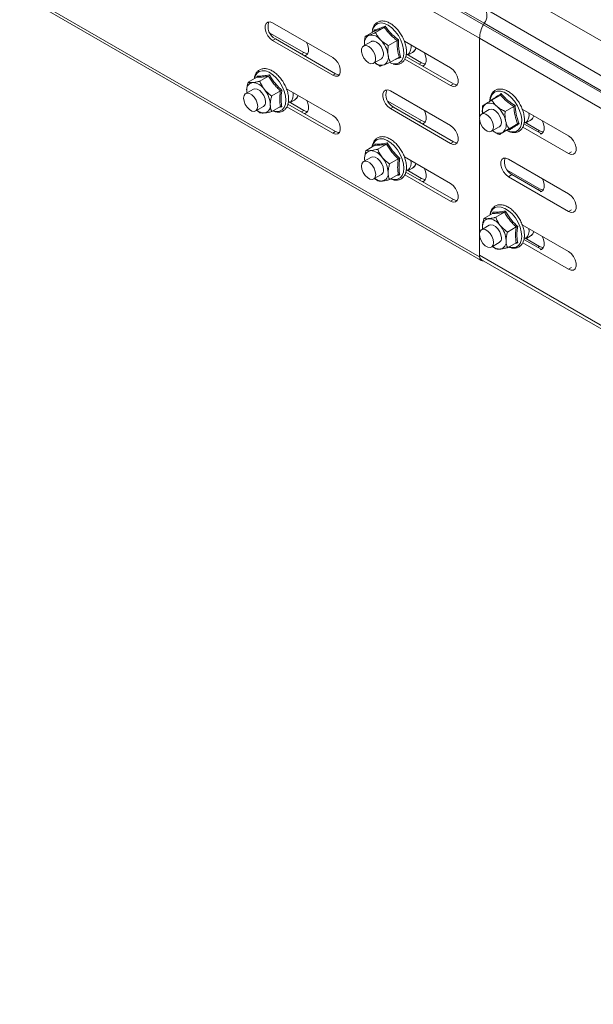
# Model space of a CAD drawing. Header units: millimetres. Extents: x -6 to 5206, y -8403 to -276.
# Tile 14 of 65: x 1919 to 2091, y -7426 to -7131. Entities that reach past the tile are written whole.
import ezdxf

# ---------------------------------------------------------------- set-up
doc = ezdxf.new("R2010")
doc.units = ezdxf.units.MM

msp = doc.modelspace()

# ---------------------------------------------------------------- linework, layer by layer
at = {"color": 7, "linetype": 'Continuous', "lineweight": 15}
for p, q in [((1920.33, -7052.22), (2058.21, -7131.82)), ((1920.09, -7052.65), (2057.97, -7132.25)), ((1918.92, -7056.7), (2056.8, -7136.3)), ((2449.88, -7342.95), (2063.09, -7119.67)), ((1918.92, -7122.3), (2056.8, -7201.9)), ((1919.42, -7123.4), (2057.3, -7203)), ((2445.13, -7350.7), (2058.34, -7127.41)), ((2012.79, -7142.11), (1994.76, -7131.71)), ((2058.21, -7131.82), (2057.97, -7132.25)), ((2444.76, -7355.54), (2057.97, -7132.25)), ((2445, -7355.1), (2058.21, -7131.82)), ((1993.95, -7134.75), (2004.09, -7140.61)), ((2025.08, -7134.24), (2022.48, -7135.74)), ((2025.16, -7134.16), (2025.16, -7133.89)), ((2028.25, -7133.09), (2025.65, -7134.59)), ((1994.76, -7137.01), (1995.6, -7136.52)), ((1994.76, -7137.01), (2012.79, -7147.42)), ((2013.64, -7146.93), (1995.6, -7136.52)), ((2024.37, -7137.27), (2022.03, -7138.62)), ((2032.06, -7136.97), (2029.46, -7138.48)), ((2048.14, -7145.17), (2034.26, -7137.16)), ((2443.64, -7359.62), (2056.8, -7136.3)), ((2056.8, -7136.3), (2056.8, -7159.97)), ((2034.83, -7141), (2039.44, -7143.66)), ((2035.37, -7141.31), (2036.66, -7140.56)), ((2025.03, -7143.81), (2027.37, -7142.47)), ((2029.95, -7143.67), (2030.53, -7143.87)), ((2032.71, -7142), (2030.11, -7143.5)), ((2034.4, -7142.55), (2048.14, -7150.48)), ((2048.99, -7149.99), (2034.72, -7141.75)), ((2012.79, -7147.42), (2013.64, -7146.93)), ((1990.01, -7148.01), (1987.4, -7149.52)), ((1990.05, -7147.97), (1990.09, -7147.64)), ((1993.54, -7147.7), (1990.94, -7149.2)), ((2048.14, -7150.48), (2048.99, -7149.99)), ((1989.01, -7151.56), (1986.68, -7152.91)), ((1987.02, -7152.71), (1986.98, -7152.12)), ((1997.08, -7152.1), (1994.47, -7153.6)), ((2012.79, -7159.47), (1998.89, -7151.45)), ((2048.14, -7162.52), (2030.11, -7152.12)), ((1999.47, -7155.29), (2004.09, -7157.96)), ((2000.01, -7155.6), (2001.31, -7154.86)), ((2001.31, -7154.86), (2001.24, -7154.89)), ((2002.39, -7153.46), (2002.27, -7153.7)), ((2029.3, -7155.16), (2039.44, -7161.02)), ((2063.1, -7153.34), (2060.49, -7154.84)), ((1989.68, -7158.11), (1992.01, -7156.76)), ((1990.94, -7158.63), (1990, -7157.92)), ((1997.08, -7156.81), (1994.47, -7158.31)), ((1999.05, -7156.84), (2012.79, -7164.77)), ((2013.64, -7164.28), (1999.34, -7156.03)), ((2030.11, -7157.42), (2030.96, -7156.93)), ((2030.11, -7157.42), (2048.14, -7167.83)), ((2048.99, -7167.34), (2030.96, -7156.93)), ((2059.72, -7157.68), (2057.39, -7159.03)), ((2067.07, -7156.74), (2064.46, -7158.24)), ((2069.59, -7157.56), (2083.5, -7165.58)), ((2056.8, -7160.87), (2056.8, -7194.68)), ((2070.2, -7161.42), (2074.8, -7164.07)), ((2070.72, -7161.72), (2072.02, -7160.97)), ((2072.1, -7160.92), (2072.02, -7160.97)), ((2012.79, -7164.77), (2013.64, -7164.28)), ((2060.39, -7164.22), (2062.72, -7162.88)), ((2065.41, -7163.72), (2062.8, -7165.22)), ((2065.73, -7163.83), (2065.52, -7163.69)), ((2068.22, -7161.93), (2065.62, -7163.43)), ((2083.5, -7170.89), (2069.74, -7162.95)), ((2070.1, -7161.93), (2075.23, -7164.89)), ((2048.14, -7167.83), (2048.99, -7167.34)), ((2025.36, -7168.42), (2022.76, -7169.93)), ((2025.41, -7168.38), (2025.45, -7168.05)), ((2028.9, -7168.11), (2026.29, -7169.61)), ((2024.37, -7171.97), (2022.03, -7173.32)), ((2022.38, -7173.12), (2022.33, -7172.53)), ((2032.43, -7172.51), (2029.83, -7174.01)), ((2048.14, -7179.88), (2034.25, -7171.86)), ((2065.47, -7172.53), (2083.5, -7182.94)), ((2048.99, -7184.69), (2034.7, -7176.44)), ((2034.83, -7175.7), (2039.44, -7178.37)), ((2035.37, -7176.01), (2036.66, -7175.27)), ((2036.66, -7175.27), (2036.59, -7175.3)), ((2037.74, -7173.87), (2037.62, -7174.11)), ((2065.1, -7175.83), (2074.8, -7181.43)), ((2025.03, -7178.52), (2027.37, -7177.17)), ((2026.29, -7179.04), (2025.35, -7178.33)), ((2032.43, -7177.22), (2029.83, -7178.72)), ((2034.4, -7177.25), (2048.14, -7185.18)), ((2065.47, -7177.83), (2066.53, -7177.22)), ((2083.5, -7188.24), (2065.47, -7177.83)), ((2066.53, -7177.22), (2075.23, -7182.24)), ((2048.14, -7185.18), (2048.99, -7184.69)), ((2060.72, -7188.83), (2058.11, -7190.34)), ((2060.76, -7188.79), (2060.8, -7188.46)), ((2064.25, -7188.52), (2061.65, -7190.02)), ((2059.72, -7192.38), (2057.39, -7193.73)), ((2057.73, -7193.53), (2057.69, -7192.94)), ((2067.79, -7192.92), (2065.18, -7194.42)), ((2069.6, -7192.27), (2083.5, -7200.29)), ((2073.1, -7194.28), (2072.98, -7194.52)), ((2056.8, -7195.57), (2056.8, -7201.41)), ((2056.8, -7195.57), (2056.8, -7201.9)), ((2070.12, -7196.65), (2075.23, -7199.59)), ((2070.19, -7196.11), (2074.8, -7198.78)), ((2070.72, -7196.42), (2072.02, -7195.68)), ((2072.02, -7195.68), (2071.95, -7195.71)), ((2060.39, -7198.93), (2062.72, -7197.58)), ((2061.65, -7199.45), (2060.71, -7198.74)), ((2067.79, -7197.63), (2065.18, -7199.13)), ((2083.5, -7205.59), (2069.76, -7197.66)), ((2443.59, -7424.7), (2056.8, -7201.41)), ((2057.43, -7202.79), (2444.21, -7426.07))]:
    msp.add_line(p, q, dxfattribs=at)
at = {"color": 8, "linetype": 'Continuous', "lineweight": 15}
for p, q in [((2004.09, -7140.61), (2003.38, -7141.01)), ((2039.44, -7143.66), (2038.74, -7144.07)), ((2004.09, -7157.96), (2003.38, -7158.37)), ((2039.44, -7161.02), (2038.74, -7161.42)), ((2074.8, -7164.07), (2074.31, -7164.36)), ((2083.5, -7170.89), (2084.35, -7170.4)), ((2039.44, -7178.37), (2038.74, -7178.78)), ((2074.8, -7181.43), (2074.31, -7181.71)), ((2083.5, -7188.24), (2084.35, -7187.75)), ((2074.8, -7198.78), (2074.31, -7199.06)), ((2083.5, -7205.59), (2084.35, -7205.1))]:
    msp.add_line(p, q, dxfattribs=at)
at = {"color": 7, "linetype": 'Continuous', "lineweight": 15, "flags": 128}
for points in [[(1994.76, -7131.71), (1993.97, -7131.41), (1993.28, -7131.47), (1992.77, -7131.88), (1992.49, -7132.59), (1992.49, -7133.51), (1992.77, -7134.54), (1993.28, -7135.54), (1993.97, -7136.4), (1994.76, -7137.01)], [(2024.67, -7134.1), (2024.66, -7134.13), (2024.61, -7134.51)], [(2004.3, -7141.55), (2004.62, -7141.47), (2005.17, -7141.03), (2005.47, -7140.26), (2005.47, -7139.27), (2005.17, -7138.17), (2004.89, -7137.56)], [(2027.96, -7140.69), (2027.72, -7139.74), (2027.26, -7138.82), (2026.62, -7138.01), (2025.9, -7137.44), (2025.17, -7137.15), (2024.53, -7137.19), (2024.37, -7137.27)], [(2004.09, -7140.61), (2004.94, -7140.92), (2005.23, -7140.94)], [(2021.44, -7140.39), (2021.45, -7139.55), (2021.71, -7138.91), (2022.2, -7138.54), (2022.84, -7138.5), (2023.57, -7138.78), (2024.29, -7139.36), (2024.92, -7140.16), (2025.39, -7141.09), (2025.63, -7142.04), (2025.62, -7142.88), (2025.36, -7143.52), (2024.87, -7143.89), (2024.23, -7143.93), (2023.5, -7143.64), (2022.78, -7143.07), (2022.15, -7142.27), (2021.68, -7141.34), (2021.44, -7140.39)], [(2039.66, -7144.6), (2039.97, -7144.53), (2040.53, -7144.08), (2040.82, -7143.32), (2040.82, -7142.33), (2040.53, -7141.23), (2040.25, -7140.62)], [(2012.79, -7147.42), (2013.57, -7147.72), (2014.26, -7147.65), (2014.78, -7147.24), (2015.05, -7146.54), (2015.05, -7145.61), (2014.78, -7144.59), (2014.26, -7143.59), (2013.57, -7142.73), (2012.79, -7142.11)], [(2039.44, -7143.66), (2040.29, -7143.98), (2040.58, -7144)], [(2014.78, -7147.24), (2014.42, -7147.23), (2013.64, -7146.93)], [(2048.14, -7150.48), (2048.93, -7150.77), (2049.62, -7150.71), (2050.13, -7150.3), (2050.41, -7149.59), (2050.41, -7148.67), (2050.13, -7147.65), (2049.62, -7146.65), (2048.93, -7145.79), (2048.14, -7145.17)], [(2050.13, -7150.3), (2049.78, -7150.28), (2048.99, -7149.99)], [(1986.06, -7154.28), (1986.19, -7153.52), (1986.55, -7152.99), (1987.12, -7152.77), (1987.81, -7152.88), (1988.55, -7153.31), (1989.24, -7154), (1989.8, -7154.87), (1990.17, -7155.82), (1990.3, -7156.73), (1990.17, -7157.5), (1989.8, -7158.02), (1989.24, -7158.24), (1988.55, -7158.13), (1987.81, -7157.71), (1987.12, -7157.02), (1986.55, -7156.14), (1986.19, -7155.19), (1986.06, -7154.28)], [(1987.01, -7152.72), (1987.01, -7152.67), (1986.98, -7152.12)], [(1992.63, -7155.38), (1992.51, -7154.47), (1992.14, -7153.52), (1991.57, -7152.65), (1990.88, -7151.96), (1990.14, -7151.54), (1989.45, -7151.43), (1989.01, -7151.56)], [(2030.11, -7152.12), (2029.32, -7151.82), (2028.63, -7151.88), (2028.12, -7152.29), (2027.85, -7153), (2027.85, -7153.92), (2028.12, -7154.95), (2028.63, -7155.95), (2029.32, -7156.81), (2030.11, -7157.42)], [(2004.3, -7158.9), (2004.62, -7158.82), (2005.17, -7158.38), (2005.47, -7157.61), (2005.47, -7156.62), (2005.17, -7155.52), (2004.89, -7154.91)], [(2004.09, -7157.96), (2004.94, -7158.27), (2005.23, -7158.29)], [(2039.66, -7161.96), (2039.97, -7161.88), (2040.53, -7161.44), (2040.82, -7160.67), (2040.82, -7159.68), (2040.53, -7158.58), (2040.25, -7157.97)], [(2056.86, -7161.14), (2056.77, -7160.25), (2056.95, -7159.52), (2057.35, -7159.05), (2057.95, -7158.89), (2058.65, -7159.05), (2059.39, -7159.53), (2060.06, -7160.26), (2060.6, -7161.15), (2060.92, -7162.11), (2061.01, -7163), (2060.83, -7163.73), (2060.43, -7164.2), (2059.83, -7164.36), (2059.13, -7164.2), (2058.39, -7163.72), (2057.72, -7162.99), (2057.18, -7162.09), (2056.86, -7161.14)], [(2063.26, -7160.76), (2062.93, -7159.81), (2062.4, -7158.91), (2061.72, -7158.18), (2060.99, -7157.71), (2060.28, -7157.54), (2059.72, -7157.68)], [(2012.79, -7164.77), (2013.57, -7165.07), (2014.26, -7165.01), (2014.78, -7164.6), (2015.05, -7163.89), (2015.05, -7162.97), (2014.78, -7161.94), (2014.26, -7160.94), (2013.57, -7160.08), (2012.79, -7159.47)], [(2039.44, -7161.02), (2040.29, -7161.33), (2040.58, -7161.35)], [(2062.72, -7162.88), (2062.76, -7162.85), (2063.17, -7162.38), (2063.34, -7161.65), (2063.26, -7160.76)], [(2075.01, -7165.01), (2075.33, -7164.94), (2075.88, -7164.49), (2076.18, -7163.73), (2076.18, -7162.74), (2075.88, -7161.64), (2075.6, -7161.03)], [(2014.78, -7164.59), (2014.42, -7164.58), (2013.64, -7164.28)], [(2048.14, -7167.83), (2048.93, -7168.13), (2049.62, -7168.06), (2050.13, -7167.65), (2050.41, -7166.95), (2050.41, -7166.02), (2050.13, -7165), (2049.62, -7164), (2048.93, -7163.14), (2048.14, -7162.52)], [(2074.8, -7164.07), (2075.65, -7164.39), (2075.94, -7164.41)], [(2050.13, -7167.65), (2049.78, -7167.64), (2048.99, -7167.34)], [(2083.5, -7165.58), (2084.28, -7166.2), (2084.97, -7167.06), (2085.49, -7168.06), (2085.76, -7169.08), (2085.76, -7170), (2085.49, -7170.71), (2084.97, -7171.12), (2084.28, -7171.18), (2083.5, -7170.89)], [(2021.41, -7174.69), (2021.54, -7173.93), (2021.91, -7173.4), (2022.47, -7173.18), (2023.17, -7173.29), (2023.9, -7173.72), (2024.6, -7174.41), (2025.16, -7175.28), (2025.53, -7176.23), (2025.66, -7177.14), (2025.53, -7177.91), (2025.16, -7178.43), (2024.6, -7178.65), (2023.9, -7178.54), (2023.17, -7178.12), (2022.47, -7177.43), (2021.91, -7176.55), (2021.54, -7175.6), (2021.41, -7174.69)], [(2022.37, -7173.13), (2022.36, -7173.08), (2022.33, -7172.53)], [(2027.99, -7175.79), (2027.86, -7174.88), (2027.49, -7173.93), (2026.93, -7173.06), (2026.24, -7172.37), (2025.5, -7171.95), (2024.81, -7171.84), (2024.37, -7171.97)], [(2065.47, -7177.83), (2064.68, -7177.22), (2063.99, -7176.36), (2063.48, -7175.36), (2063.2, -7174.33), (2063.2, -7173.41), (2063.48, -7172.7), (2063.99, -7172.29), (2064.68, -7172.23), (2065.47, -7172.53)], [(2039.66, -7179.31), (2039.97, -7179.23), (2040.53, -7178.79), (2040.82, -7178.02), (2040.82, -7177.03), (2040.53, -7175.93), (2040.25, -7175.32)], [(2039.44, -7178.37), (2040.29, -7178.68), (2040.58, -7178.7)], [(2075.01, -7182.37), (2075.33, -7182.29), (2075.88, -7181.85), (2076.18, -7181.08), (2076.18, -7180.09), (2075.88, -7178.99), (2075.6, -7178.38)], [(2048.14, -7185.18), (2048.93, -7185.48), (2049.62, -7185.42), (2050.13, -7185.01), (2050.41, -7184.3), (2050.41, -7183.38), (2050.13, -7182.35), (2049.62, -7181.35), (2048.93, -7180.49), (2048.14, -7179.88)], [(2074.8, -7181.43), (2075.65, -7181.74), (2075.94, -7181.76)], [(2050.13, -7185), (2049.78, -7184.99), (2048.99, -7184.69)], [(2083.5, -7182.94), (2084.28, -7183.55), (2084.97, -7184.41), (2085.49, -7185.41), (2085.76, -7186.43), (2085.76, -7187.36), (2085.49, -7188.06), (2084.97, -7188.47), (2084.28, -7188.54), (2083.5, -7188.24)], [(2056.77, -7195.1), (2056.9, -7194.34), (2057.27, -7193.81), (2057.83, -7193.59), (2058.52, -7193.7), (2059.26, -7194.13), (2059.95, -7194.82), (2060.52, -7195.69), (2060.88, -7196.64), (2061.01, -7197.55), (2060.88, -7198.32), (2060.52, -7198.84), (2059.95, -7199.06), (2059.26, -7198.95), (2058.52, -7198.53), (2057.83, -7197.84), (2057.27, -7196.96), (2056.9, -7196.01), (2056.77, -7195.1)], [(2057.72, -7193.54), (2057.72, -7193.49), (2057.69, -7192.94)], [(2063.34, -7196.21), (2063.22, -7195.29), (2062.85, -7194.34), (2062.28, -7193.47), (2061.59, -7192.78), (2060.86, -7192.36), (2060.16, -7192.25), (2059.72, -7192.38)], [(2075.01, -7199.72), (2075.33, -7199.64), (2075.88, -7199.2), (2076.18, -7198.43), (2076.18, -7197.44), (2075.88, -7196.34), (2075.6, -7195.73)], [(2074.8, -7198.78), (2075.65, -7199.09), (2075.94, -7199.11)], [(2056.8, -7201.9), (2056.84, -7202.27), (2056.93, -7202.58), (2057.09, -7202.83), (2057.3, -7203), (2057.56, -7203.1), (2057.85, -7203.11), (2057.96, -7203.09)], [(2083.5, -7200.29), (2084.28, -7200.9), (2084.97, -7201.76), (2085.49, -7202.76), (2085.76, -7203.79), (2085.76, -7204.71), (2085.49, -7205.42), (2084.97, -7205.83), (2084.28, -7205.89), (2083.5, -7205.59)]]:
    msp.add_lwpolyline(points, dxfattribs=at)
at = {"color": 8, "linetype": 'Continuous', "lineweight": 15, "flags": 128}
for points in [[(2034.03, -7139.71), (2033.73, -7138.31), (2033.19, -7136.88), (2032.45, -7135.51), (2031.53, -7134.27), (2030.5, -7133.22), (2029.41, -7132.42), (2028.31, -7131.91), (2027.26, -7131.73), (2026.33, -7131.87), (2025.56, -7132.34), (2024.99, -7133.11), (2024.67, -7134.1)], [(2030.53, -7143.87), (2030.89, -7143.96), (2031.89, -7143.98), (2032.74, -7143.67), (2033.42, -7143.04), (2033.87, -7142.14), (2034.08, -7141.01), (2034.03, -7139.71)], [(1998.73, -7154.91), (1998.61, -7153.57), (1998.23, -7152.15), (1997.62, -7150.73), (1996.82, -7149.39), (1995.86, -7148.2), (1994.8, -7147.23), (1993.7, -7146.52), (1992.61, -7146.11), (1991.6, -7146.03), (1990.71, -7146.28), (1990, -7146.85), (1989.51, -7147.7), (1989.31, -7148.42)], [(2069.25, -7159.36), (2068.82, -7157.93), (2068.16, -7156.53), (2067.32, -7155.22), (2066.33, -7154.07), (2065.26, -7153.15), (2064.15, -7152.51), (2063.08, -7152.18), (2062.09, -7152.18), (2061.24, -7152.5), (2060.58, -7153.14), (2060.14, -7154.05), (2059.97, -7154.89)], [(1994.88, -7158.08), (1995.86, -7158.29), (1996.82, -7158.21), (1997.62, -7157.79), (1998.23, -7157.08), (1998.61, -7156.1), (1998.73, -7154.91)], [(2065.01, -7163.94), (2065.77, -7164.25), (2066.81, -7164.42), (2067.73, -7164.26), (2068.49, -7163.77), (2069.05, -7162.99), (2069.37, -7161.95), (2069.44, -7160.72), (2069.25, -7159.36)], [(2034.09, -7175.32), (2033.96, -7173.98), (2033.58, -7172.56), (2032.98, -7171.14), (2032.17, -7169.8), (2031.22, -7168.61), (2030.16, -7167.64), (2029.06, -7166.93), (2027.97, -7166.52), (2026.95, -7166.44), (2026.07, -7166.69), (2025.36, -7167.26), (2024.86, -7168.11), (2024.66, -7168.83)], [(2030.24, -7178.49), (2031.22, -7178.7), (2032.17, -7178.62), (2032.98, -7178.2), (2033.58, -7177.49), (2033.96, -7176.51), (2034.09, -7175.32)], [(2069.44, -7195.73), (2069.32, -7194.39), (2068.94, -7192.97), (2068.33, -7191.55), (2067.53, -7190.21), (2066.57, -7189.02), (2065.51, -7188.05), (2064.41, -7187.34), (2063.32, -7186.93), (2062.31, -7186.85), (2061.42, -7187.1), (2060.71, -7187.67), (2060.22, -7188.52), (2060.02, -7189.24)], [(2065.6, -7198.9), (2066.57, -7199.11), (2067.53, -7199.03), (2068.33, -7198.61), (2068.94, -7197.9), (2069.32, -7196.92), (2069.44, -7195.73)]]:
    msp.add_lwpolyline(points, dxfattribs=at)
at = {"color": 7, "linetype": 'Continuous', "lineweight": 15}
for centre, radius, start, end in [((2055.29, -7129.53), 3.72, 321.955, 34.7627), ((1997.57, -7132.81), 4.2, 160.3904, 242.0986), ((2065.39, -7136.58), 8.59, 149.7175, 178.1227), ((2024.93, -7137.74), 2.67, 119.1101, 196.489), ((2024.26, -7138.97), 3.61, 37.3297, 99.8747), ((2021.33, -7142.47), 8.13, 8.7452, 44.4523), ((2026.35, -7141.14), 1.67, 307.4002, 15.6061), ((2032.62, -7138.83), 3.67, 317.7963, 8.1903), ((2027.45, -7141.17), 3.22, 229.6048, 281.5505), ((2026.8, -7141.99), 2.67, 299.1101, 16.489), ((1989.15, -7151.77), 2.2, 100.5468, 189.2519), ((1988.47, -7154.16), 4.56, 33.4349, 86.5705), ((1986.38, -7156.55), 7.67, 2.6393, 39.7721), ((1997.56, -7153.21), 3.39, 315.5496, 10.437), ((2032.93, -7153.22), 4.2, 160.3904, 242.0986), ((1991.22, -7155.57), 1.43, 303.7936, 7.5186), ((2059.8, -7158.74), 2.98, 40.9043, 112.4748), ((1992.27, -7155.15), 3.57, 230.8034, 270.1849), ((1991.88, -7156.55), 2.2, 280.5468, 9.2519), ((2060.43, -7158.15), 2.8, 129.338, 194.2128), ((2056.62, -7162.94), 8.21, 13.0958, 48.5654), ((2068.21, -7159.31), 3.45, 316.061, 9.9256), ((2061.61, -7162.21), 3.21, 312.694, 20.5821), ((2062.67, -7161.97), 2.83, 226.6992, 293.3098), ((2024.5, -7172.18), 2.2, 100.5468, 189.2519), ((2023.83, -7174.57), 4.56, 33.4349, 86.5705), ((2021.74, -7176.96), 7.67, 2.6393, 39.7721), ((2032.91, -7173.62), 3.39, 315.5496, 10.437), ((2068.57, -7173.45), 4.29, 163.3006, 241.539), ((2026.57, -7175.98), 1.43, 303.7936, 7.5186), ((2027.23, -7176.96), 2.2, 280.5468, 9.2519), ((2027.62, -7175.56), 3.57, 230.8034, 270.1849), ((2059.86, -7192.59), 2.2, 100.5468, 189.2519), ((2059.18, -7194.98), 4.56, 33.4349, 86.5705), ((2057.09, -7197.37), 7.67, 2.6393, 39.7721), ((2068.27, -7194.03), 3.39, 315.5496, 10.437), ((2061.93, -7196.39), 1.43, 303.7936, 7.5186), ((2062.59, -7197.38), 2.2, 280.5468, 9.2519), ((2062.98, -7195.97), 3.57, 230.8034, 270.1849), ((2058.23, -7201.59), 1.44, 172.7442, 235.9436)]:
    msp.add_arc(centre, radius, start, end, dxfattribs=at)
at = {"color": 8, "linetype": 'Continuous', "lineweight": 15}
for centre, radius, start, end in [((2035.43, -7138.54), 2.37, 301.4128, 344.9872), ((2000, -7152.78), 2.45, 302.1849, 344.2151), ((2070.66, -7158.87), 2.51, 305.1245, 343.8241), ((2035.36, -7173.19), 2.45, 302.1849, 344.2151), ((2070.71, -7193.6), 2.45, 302.1849, 344.2151)]:
    msp.add_arc(centre, radius, start, end, dxfattribs=at)
at = {"color": 7, "linetype": 'Continuous', "lineweight": 15}
for points, knots in [([(2034.83, -7139.36), (2034.8, -7139.13), (2034.69, -7138.45), (2034.34, -7137.28), (2033.74, -7135.91), (2032.96, -7134.62), (2032.04, -7133.47), (2031.01, -7132.49), (2029.92, -7131.74), (2028.81, -7131.25), (2027.71, -7131.07), (2026.7, -7131.2), (2025.83, -7131.65), (2025.19, -7132.36), (2024.8, -7133.09), (2024.7, -7133.62), (2024.67, -7133.8)], [0, 0, 0, 0, 0.041192, 0.119093, 0.196884, 0.274609, 0.352422, 0.430455, 0.508893, 0.587847, 0.66691, 0.74446, 0.818957, 0.89158, 0.964512, 1, 1, 1, 1]), ([(2023.64, -7135.41), (2023.87, -7135.33), (2024.33, -7135.15), (2024.97, -7134.88), (2025.42, -7134.69), (2025.57, -7134.63), (2025.65, -7134.59)], [0, 0, 0, 0, 0.3954634, 0.8019609, 0.9009447, 1, 1, 1, 1]), ([(2028.25, -7133.09), (2027.94, -7133.21), (2027.32, -7133.46), (2026.48, -7133.77), (2025.73, -7134.04), (2025.3, -7134.17), (2025.08, -7134.24)], [0, 0, 0, 0, 0.245251, 0.49213, 0.745021, 1, 1, 1, 1]), ([(2025.16, -7133.89), (2025.16, -7133.89), (2025.17, -7133.92), (2025.2, -7133.99), (2025.19, -7134.09), (2025.16, -7134.18), (2025.11, -7134.22), (2025.08, -7134.24)], [0, 0, 0, 0, 0.007914, 0.267535, 0.528603, 0.763816, 1, 1, 1, 1]), ([(2025.16, -7133.89), (2025.21, -7133.87), (2025.31, -7133.84), (2025.62, -7133.75), (2026.13, -7133.6), (2026.88, -7133.33), (2027.67, -7133.02), (2028.21, -7132.79), (2028.48, -7132.68)], [0, 0, 0, 0, 0.058987, 0.117991, 0.354136, 0.592328, 0.795596, 1, 1, 1, 1]), ([(2025.65, -7134.59), (2025.73, -7134.76), (2025.89, -7135.1), (2026.18, -7135.6), (2026.53, -7136.1), (2026.82, -7136.45), (2027.03, -7136.68), (2027.09, -7136.75), (2027.13, -7136.78)], [0, 0, 0, 0, 0.220956, 0.442828, 0.66864, 0.896415, 0.948193, 1, 1, 1, 1]), ([(2028.48, -7132.68), (2028.48, -7132.68), (2028.48, -7132.73), (2028.46, -7132.81), (2028.4, -7132.93), (2028.33, -7133.03), (2028.28, -7133.07), (2028.25, -7133.09)], [0, 0, 0, 0, 0.007914, 0.267535, 0.528603, 0.763816, 1, 1, 1, 1]), ([(2032.06, -7136.97), (2031.7, -7136.69), (2030.98, -7136.11), (2029.98, -7135.17), (2029.06, -7134.16), (2028.52, -7133.45), (2028.25, -7133.09)], [0, 0, 0, 0, 0.2452513, 0.4921305, 0.7450212, 1, 1, 1, 1]), ([(2028.48, -7132.68), (2028.61, -7132.86), (2028.99, -7133.39), (2029.69, -7134.26), (2030.85, -7135.48), (2031.86, -7136.26), (2032.49, -7136.76)], [0, 0, 0, 0, 0.118019, 0.354226, 0.592482, 1, 1, 1, 1]), ([(2022.38, -7138.5), (2022.36, -7138.37), (2022.27, -7137.53), (2022.35, -7136.58), (2022.47, -7135.77), (2022.48, -7135.74)], [0, 0, 0, 0, 0.148486, 0.965571, 1, 1, 1, 1]), ([(2022.48, -7135.74), (2022.54, -7135.73), (2022.65, -7135.71), (2022.88, -7135.66), (2023.14, -7135.58), (2023.38, -7135.5), (2023.55, -7135.44), (2023.61, -7135.42), (2023.64, -7135.41)], [0, 0, 0, 0, 0.220956, 0.442828, 0.66864, 0.896415, 0.948193, 1, 1, 1, 1]), ([(2027.13, -7136.78), (2027.26, -7136.91), (2027.53, -7137.17), (2027.97, -7137.53), (2028.45, -7137.87), (2028.87, -7138.13), (2029.2, -7138.33), (2029.37, -7138.43), (2029.46, -7138.48)], [0, 0, 0, 0, 0.197022, 0.395591, 0.598294, 0.802087, 0.901008, 1, 1, 1, 1]), ([(2032.06, -7136.97), (2032.1, -7136.95), (2032.16, -7136.92), (2032.27, -7136.86), (2032.38, -7136.81), (2032.46, -7136.78), (2032.49, -7136.76), (2032.49, -7136.76)], [0, 0, 0, 0, 0.236184, 0.471397, 0.732465, 0.992086, 1, 1, 1, 1]), ([(2032.71, -7142), (2032.52, -7141.23), (2032.22, -7140.06), (2032.07, -7138.33), (2032.07, -7137.43), (2032.06, -7136.97)], [0, 0, 0, 0, 0.491906, 0.744908, 1, 1, 1, 1]), ([(2032.49, -7136.76), (2032.49, -7136.98), (2032.47, -7137.65), (2032.51, -7138.75), (2032.69, -7140.32), (2032.98, -7141.38), (2033.17, -7142.04)], [0, 0, 0, 0, 0.118019, 0.354226, 0.592482, 1, 1, 1, 1]), ([(2029.36, -7141.24), (2029.34, -7141.11), (2029.29, -7140.63), (2029.3, -7139.74), (2029.39, -7138.93), (2029.45, -7138.51), (2029.46, -7138.48)], [0, 0, 0, 0, 0.148154, 0.552, 0.965648, 1, 1, 1, 1]), ([(2030.91, -7144.07), (2031.26, -7144.13), (2031.97, -7144.24), (2032.94, -7144.01), (2033.76, -7143.5), (2034.36, -7142.74), (2034.75, -7141.79), (2034.94, -7140.65), (2034.87, -7139.8), (2034.83, -7139.36)], [0, 0, 0, 0, 0.144515, 0.290741, 0.431128, 0.568999, 0.708548, 0.852817, 1, 1, 1, 1]), ([(2036.71, -7140.52), (2036.73, -7140.52), (2037.01, -7140.4), (2037.38, -7140.01), (2037.6, -7139.55), (2037.69, -7139.37)], [0, 0, 0, 0, 0.038718, 0.614078, 1, 1, 1, 1]), ([(2026.94, -7144.65), (2026.56, -7144.44), (2026, -7144.13), (2025.53, -7143.73), (2025.38, -7143.61)], [0, 0, 0, 0, 0.688112, 1, 1, 1, 1]), ([(2030.11, -7143.5), (2029.78, -7143.65), (2029.11, -7143.93), (2028.46, -7144.19), (2028.16, -7144.3), (2028.1, -7144.32)], [0, 0, 0, 0, 0.4429219, 0.8963431, 1, 1, 1, 1]), ([(2030.11, -7143.5), (2030.06, -7143.42), (2029.97, -7143.24), (2029.83, -7142.94), (2029.68, -7142.58), (2029.54, -7142.16), (2029.43, -7141.71), (2029.38, -7141.39), (2029.36, -7141.24)], [0, 0, 0, 0, 0.131218, 0.262602, 0.44461, 0.627382, 0.813064, 1, 1, 1, 1]), ([(2032.71, -7142), (2032.74, -7141.99), (2032.81, -7141.96), (2032.92, -7141.96), (2033.05, -7141.98), (2033.13, -7142.02), (2033.17, -7142.04), (2033.17, -7142.04)], [0, 0, 0, 0, 0.236184, 0.471397, 0.732465, 0.992086, 1, 1, 1, 1]), ([(1994.81, -7158.12), (1995.15, -7158.24), (1995.85, -7158.49), (1996.88, -7158.49), (1997.83, -7158.2), (1998.59, -7157.61), (1999.13, -7156.8), (1999.47, -7155.79), (1999.56, -7154.8), (1999.51, -7153.73), (1999.31, -7152.58), (1998.85, -7151.2), (1998.19, -7149.85), (1997.37, -7148.59), (1996.42, -7147.47), (1995.37, -7146.55), (1994.27, -7145.87), (1993.15, -7145.46), (1992.07, -7145.36), (1991.09, -7145.59), (1990.28, -7146.11), (1989.69, -7146.88), (1989.34, -7147.67), (1989.28, -7148.25), (1989.25, -7148.45)], [0, 0, 0, 0, 0.0448, 0.093788, 0.141223, 0.186879, 0.232061, 0.278216, 0.325555, 0.351347, 0.400014, 0.448604, 0.497098, 0.545577, 0.59413, 0.642852, 0.691854, 0.74117, 0.790346, 0.838242, 0.884231, 0.929435, 0.975243, 1, 1, 1, 1]), ([(2028.1, -7144.32), (2027.9, -7144.39), (2027.5, -7144.53), (2027.15, -7144.62), (2026.99, -7144.64), (2026.94, -7144.65)], [0, 0, 0, 0, 0.39547, 0.801975, 1, 1, 1, 1]), ([(1986.98, -7152.12), (1986.98, -7152), (1986.99, -7151.21), (1987.18, -7150.31), (1987.39, -7149.55), (1987.4, -7149.52)], [0, 0, 0, 0, 0.148486, 0.965571, 1, 1, 1, 1]), ([(1987.4, -7149.52), (1987.47, -7149.54), (1987.62, -7149.58), (1987.88, -7149.61), (1988.19, -7149.63), (1988.46, -7149.62), (1988.65, -7149.61), (1988.71, -7149.61), (1988.75, -7149.6)], [0, 0, 0, 0, 0.220956, 0.442828, 0.66864, 0.896415, 0.948193, 1, 1, 1, 1]), ([(1988.75, -7149.6), (1989, -7149.57), (1989.51, -7149.51), (1990.21, -7149.37), (1990.7, -7149.26), (1990.86, -7149.22), (1990.94, -7149.2)], [0, 0, 0, 0, 0.3954634, 0.8019609, 0.9009447, 1, 1, 1, 1]), ([(1990.09, -7147.64), (1990.09, -7147.64), (1990.11, -7147.68), (1990.13, -7147.75), (1990.12, -7147.86), (1990.08, -7147.95), (1990.03, -7147.99), (1990.01, -7148.01)], [0, 0, 0, 0, 0.007914, 0.267535, 0.528603, 0.763816, 1, 1, 1, 1]), ([(1993.54, -7147.7), (1993.2, -7147.75), (1992.52, -7147.86), (1991.59, -7147.97), (1990.74, -7148.02), (1990.25, -7148.02), (1990.01, -7148.01)], [0, 0, 0, 0, 0.245251, 0.49213, 0.745021, 1, 1, 1, 1]), ([(1990.09, -7147.64), (1990.15, -7147.64), (1990.27, -7147.65), (1990.62, -7147.66), (1991.2, -7147.66), (1992.04, -7147.59), (1992.91, -7147.47), (1993.51, -7147.36), (1993.81, -7147.3)], [0, 0, 0, 0, 0.0589874, 0.1179912, 0.3541356, 0.5923278, 0.7955961, 1, 1, 1, 1]), ([(1990.94, -7149.2), (1991.01, -7149.39), (1991.15, -7149.76), (1991.42, -7150.32), (1991.73, -7150.87), (1992, -7151.27), (1992.19, -7151.53), (1992.25, -7151.61), (1992.28, -7151.64)], [0, 0, 0, 0, 0.220956, 0.442828, 0.66864, 0.896415, 0.948193, 1, 1, 1, 1]), ([(1993.81, -7147.3), (1993.81, -7147.31), (1993.8, -7147.35), (1993.77, -7147.43), (1993.7, -7147.54), (1993.63, -7147.64), (1993.57, -7147.68), (1993.54, -7147.7)], [0, 0, 0, 0, 0.007914, 0.267535, 0.528603, 0.763816, 1, 1, 1, 1]), ([(1997.08, -7152.1), (1996.74, -7151.77), (1996.06, -7151.11), (1995.13, -7150.04), (1994.28, -7148.9), (1993.79, -7148.1), (1993.54, -7147.7)], [0, 0, 0, 0, 0.2452513, 0.4921305, 0.7450212, 1, 1, 1, 1]), ([(1993.81, -7147.3), (1993.92, -7147.5), (1994.27, -7148.1), (1994.91, -7149.07), (1995.99, -7150.45), (1996.93, -7151.36), (1997.52, -7151.93)], [0, 0, 0, 0, 0.118019, 0.354226, 0.592482, 1, 1, 1, 1]), ([(1992.28, -7151.64), (1992.4, -7151.79), (1992.65, -7152.08), (1993.07, -7152.5), (1993.52, -7152.89), (1993.91, -7153.2), (1994.23, -7153.43), (1994.39, -7153.54), (1994.47, -7153.6)], [0, 0, 0, 0, 0.1970218, 0.395591, 0.5982942, 0.8020874, 0.901008, 1, 1, 1, 1]), ([(1997.08, -7156.81), (1996.99, -7156.09), (1996.85, -7155), (1996.92, -7153.38), (1997.03, -7152.52), (1997.08, -7152.1)], [0, 0, 0, 0, 0.491906, 0.744908, 1, 1, 1, 1]), ([(1997.08, -7152.1), (1997.11, -7152.08), (1997.17, -7152.05), (1997.29, -7152), (1997.41, -7151.96), (1997.48, -7151.93), (1997.52, -7151.93), (1997.52, -7151.93)], [0, 0, 0, 0, 0.236184, 0.471397, 0.732465, 0.992086, 1, 1, 1, 1]), ([(1997.52, -7151.93), (1997.49, -7152.14), (1997.4, -7152.76), (1997.3, -7153.79), (1997.28, -7155.27), (1997.43, -7156.26), (1997.52, -7156.88)], [0, 0, 0, 0, 0.118019, 0.354226, 0.592482, 1, 1, 1, 1]), ([(2064.98, -7163.97), (2065.24, -7164.1), (2065.87, -7164.44), (2066.87, -7164.63), (2067.9, -7164.56), (2068.8, -7164.16), (2069.49, -7163.5), (2069.97, -7162.62), (2070.24, -7161.55), (2070.28, -7160.33), (2070.12, -7159.2), (2069.81, -7158.05), (2069.37, -7156.89), (2068.66, -7155.56), (2067.79, -7154.34), (2066.81, -7153.28), (2065.74, -7152.43), (2064.63, -7151.83), (2063.52, -7151.51), (2062.46, -7151.52), (2061.53, -7151.84), (2060.78, -7152.44), (2060.26, -7153.28), (2059.95, -7154.2), (2059.92, -7154.9), (2059.9, -7155.21)], [0, 0, 0, 0, 0.03324, 0.080239, 0.126545, 0.171117, 0.21432, 0.257482, 0.301912, 0.347673, 0.393983, 0.418388, 0.464577, 0.510742, 0.556923, 0.603197, 0.649668, 0.69643, 0.743449, 0.790027, 0.835053, 0.878447, 0.92149, 0.965556, 1, 1, 1, 1]), ([(2060.35, -7154.81), (2060.39, -7154.78), (2060.48, -7154.73), (2060.75, -7154.56), (2061.19, -7154.28), (2061.85, -7153.86), (2062.56, -7153.4), (2063.06, -7153.08), (2063.3, -7152.92)], [0, 0, 0, 0, 0.058987, 0.117991, 0.354136, 0.592328, 0.795596, 1, 1, 1, 1]), ([(2063.3, -7152.92), (2063.3, -7152.93), (2063.3, -7152.97), (2063.29, -7153.06), (2063.24, -7153.18), (2063.18, -7153.28), (2063.13, -7153.32), (2063.1, -7153.34)], [0, 0, 0, 0, 0.007914, 0.267535, 0.528603, 0.763816, 1, 1, 1, 1]), ([(2063.3, -7152.92), (2063.44, -7153.08), (2063.84, -7153.55), (2064.57, -7154.32), (2065.78, -7155.39), (2066.82, -7156.07), (2067.47, -7156.49)], [0, 0, 0, 0, 0.118019, 0.354226, 0.592482, 1, 1, 1, 1]), ([(1994.05, -7156.2), (1994.05, -7156.08), (1994.06, -7155.63), (1994.17, -7154.79), (1994.35, -7154.03), (1994.46, -7153.63), (1994.47, -7153.6)], [0, 0, 0, 0, 0.148154, 0.552, 0.965648, 1, 1, 1, 1]), ([(2001.2, -7154.87), (2001.36, -7154.8), (2001.73, -7154.62), (2001.97, -7154.27), (2002.12, -7154.06)], [0, 0, 0, 0, 0.409355, 1, 1, 1, 1]), ([(2058.66, -7155.98), (2058.87, -7155.86), (2059.28, -7155.59), (2059.87, -7155.23), (2060.29, -7154.97), (2060.42, -7154.89), (2060.49, -7154.84)], [0, 0, 0, 0, 0.395463, 0.801961, 0.900945, 1, 1, 1, 1]), ([(2060.49, -7154.84), (2060.58, -7155), (2060.75, -7155.3), (2061.07, -7155.75), (2061.42, -7156.19), (2061.73, -7156.5), (2061.95, -7156.7), (2062.02, -7156.76), (2062.05, -7156.79)], [0, 0, 0, 0, 0.220956, 0.442828, 0.66864, 0.896415, 0.948193, 1, 1, 1, 1]), ([(2067.07, -7156.74), (2066.69, -7156.49), (2065.94, -7156), (2064.9, -7155.18), (2063.94, -7154.29), (2063.38, -7153.66), (2063.1, -7153.34)], [0, 0, 0, 0, 0.245251, 0.49213, 0.745021, 1, 1, 1, 1]), ([(1992.28, -7158.72), (1992.06, -7158.73), (1991.6, -7158.75), (1991.2, -7158.7), (1991, -7158.65), (1990.94, -7158.63)], [0, 0, 0, 0, 0.39547, 0.801975, 1, 1, 1, 1]), ([(1994.47, -7158.31), (1994.12, -7158.4), (1993.4, -7158.56), (1992.69, -7158.68), (1992.34, -7158.71), (1992.28, -7158.72)], [0, 0, 0, 0, 0.442922, 0.896343, 1, 1, 1, 1]), ([(1994.47, -7158.31), (1994.44, -7158.23), (1994.38, -7158.07), (1994.28, -7157.79), (1994.19, -7157.45), (1994.11, -7157.06), (1994.06, -7156.65), (1994.05, -7156.35), (1994.05, -7156.2)], [0, 0, 0, 0, 0.131218, 0.262602, 0.44461, 0.627382, 0.813064, 1, 1, 1, 1]), ([(1997.52, -7156.88), (1997.35, -7156.91), (1997.08, -7156.95), (1996.84, -7156.98), (1996.76, -7156.99)], [0, 0, 0, 0, 0.670557, 1, 1, 1, 1]), ([(1997.08, -7156.81), (1997.11, -7156.8), (1997.17, -7156.77), (1997.29, -7156.77), (1997.41, -7156.81), (1997.48, -7156.85), (1997.52, -7156.88), (1997.52, -7156.88)], [0, 0, 0, 0, 0.236184, 0.471397, 0.732465, 0.992086, 1, 1, 1, 1]), ([(2057.75, -7158.82), (2057.69, -7158.13), (2057.63, -7157.41), (2057.68, -7156.67), (2057.68, -7156.64)], [0, 0, 0, 0, 0.954864, 1, 1, 1, 1]), ([(2057.68, -7156.64), (2057.73, -7156.6), (2057.82, -7156.54), (2058, -7156.41), (2058.23, -7156.26), (2058.44, -7156.13), (2058.59, -7156.03), (2058.64, -7156), (2058.66, -7155.98)], [0, 0, 0, 0, 0.220956, 0.442828, 0.66864, 0.896415, 0.948193, 1, 1, 1, 1]), ([(2062.05, -7156.79), (2062.19, -7156.9), (2062.47, -7157.13), (2062.93, -7157.44), (2063.42, -7157.73), (2063.85, -7157.95), (2064.2, -7158.12), (2064.37, -7158.2), (2064.46, -7158.24)], [0, 0, 0, 0, 0.1970218, 0.395591, 0.5982942, 0.8020874, 0.901008, 1, 1, 1, 1]), ([(2064.61, -7161.08), (2064.59, -7160.95), (2064.49, -7160.45), (2064.41, -7159.54), (2064.43, -7158.71), (2064.46, -7158.27), (2064.46, -7158.24)], [0, 0, 0, 0, 0.148154, 0.552, 0.965648, 1, 1, 1, 1]), ([(2067.07, -7156.74), (2067.1, -7156.72), (2067.16, -7156.68), (2067.27, -7156.62), (2067.37, -7156.55), (2067.44, -7156.51), (2067.47, -7156.49), (2067.47, -7156.49)], [0, 0, 0, 0, 0.236184, 0.471397, 0.732465, 0.992086, 1, 1, 1, 1]), ([(2068.22, -7161.93), (2067.94, -7161.13), (2067.52, -7159.92), (2067.2, -7158.14), (2067.11, -7157.21), (2067.07, -7156.74)], [0, 0, 0, 0, 0.491906, 0.744908, 1, 1, 1, 1]), ([(2067.47, -7156.49), (2067.49, -7156.72), (2067.54, -7157.41), (2067.68, -7158.54), (2068.02, -7160.17), (2068.43, -7161.26), (2068.69, -7161.94)], [0, 0, 0, 0, 0.1180186, 0.3542262, 0.5924822, 1, 1, 1, 1]), ([(2065.62, -7163.43), (2065.56, -7163.34), (2065.45, -7163.16), (2065.27, -7162.84), (2065.08, -7162.47), (2064.9, -7162.03), (2064.73, -7161.57), (2064.65, -7161.24), (2064.61, -7161.08)], [0, 0, 0, 0, 0.131218, 0.262602, 0.44461, 0.627382, 0.813064, 1, 1, 1, 1]), ([(2072.1, -7160.88), (2072.24, -7160.8), (2072.5, -7160.66), (2072.66, -7160.4), (2072.74, -7160.27)], [0, 0, 0, 0, 0.522337, 1, 1, 1, 1]), ([(2062.8, -7165.22), (2062.41, -7165.04), (2061.67, -7164.69), (2061.03, -7164.24), (2060.73, -7164.03)], [0, 0, 0, 0, 0.5245161, 1, 1, 1, 1]), ([(2063.79, -7164.57), (2063.61, -7164.68), (2063.25, -7164.91), (2062.97, -7165.1), (2062.84, -7165.19), (2062.8, -7165.22)], [0, 0, 0, 0, 0.39547, 0.801975, 1, 1, 1, 1]), ([(2065.62, -7163.43), (2065.31, -7163.62), (2064.7, -7164), (2064.11, -7164.36), (2063.84, -7164.54), (2063.79, -7164.57)], [0, 0, 0, 0, 0.442922, 0.896343, 1, 1, 1, 1]), ([(2065.41, -7163.72), (2065.78, -7163.48), (2066.34, -7163.11), (2067.35, -7162.47), (2067.93, -7162.11), (2068.22, -7161.93)], [0, 0, 0, 0, 0.491906, 0.744908, 1, 1, 1, 1]), ([(2065.52, -7163.69), (2065.54, -7163.69), (2065.59, -7163.69), (2065.67, -7163.74), (2065.71, -7163.79), (2065.73, -7163.83), (2065.73, -7163.83)], [0, 0, 0, 0, 0.235385, 0.613015, 0.988552, 1, 1, 1, 1]), ([(2068.69, -7161.94), (2068.54, -7162.03), (2068.11, -7162.3), (2067.42, -7162.72), (2066.53, -7163.29), (2066.04, -7163.62), (2065.73, -7163.83)], [0, 0, 0, 0, 0.118019, 0.354226, 0.592482, 1, 1, 1, 1]), ([(2068.22, -7161.93), (2068.25, -7161.91), (2068.32, -7161.88), (2068.44, -7161.88), (2068.56, -7161.9), (2068.65, -7161.93), (2068.69, -7161.94), (2068.69, -7161.94)], [0, 0, 0, 0, 0.236184, 0.471397, 0.732465, 0.992086, 1, 1, 1, 1]), ([(2030.16, -7178.53), (2030.5, -7178.65), (2031.21, -7178.9), (2032.24, -7178.9), (2033.18, -7178.61), (2033.94, -7178.02), (2034.49, -7177.21), (2034.82, -7176.2), (2034.92, -7175.21), (2034.86, -7174.14), (2034.66, -7172.99), (2034.2, -7171.61), (2033.55, -7170.26), (2032.73, -7169), (2031.77, -7167.88), (2030.72, -7166.96), (2029.62, -7166.28), (2028.51, -7165.87), (2027.43, -7165.77), (2026.45, -7166), (2025.64, -7166.52), (2025.05, -7167.29), (2024.7, -7168.08), (2024.63, -7168.66), (2024.61, -7168.86)], [0, 0, 0, 0, 0.0448, 0.093788, 0.141223, 0.186879, 0.232061, 0.278216, 0.325555, 0.351347, 0.400014, 0.448604, 0.497098, 0.545577, 0.59413, 0.642852, 0.691854, 0.74117, 0.790346, 0.838242, 0.884231, 0.929435, 0.975243, 1, 1, 1, 1]), ([(2025.45, -7168.05), (2025.51, -7168.05), (2025.62, -7168.06), (2025.98, -7168.07), (2026.56, -7168.07), (2027.39, -7168), (2028.27, -7167.88), (2028.86, -7167.77), (2029.16, -7167.72)], [0, 0, 0, 0, 0.058987, 0.117991, 0.354136, 0.592328, 0.795596, 1, 1, 1, 1]), ([(2029.16, -7167.72), (2029.16, -7167.72), (2029.15, -7167.76), (2029.12, -7167.84), (2029.06, -7167.95), (2028.98, -7168.05), (2028.93, -7168.09), (2028.9, -7168.11)], [0, 0, 0, 0, 0.007914, 0.267535, 0.528603, 0.763816, 1, 1, 1, 1]), ([(2029.16, -7167.72), (2029.28, -7167.91), (2029.62, -7168.51), (2030.26, -7169.48), (2031.34, -7170.86), (2032.28, -7171.77), (2032.88, -7172.34)], [0, 0, 0, 0, 0.1180186, 0.3542262, 0.5924822, 1, 1, 1, 1]), ([(2022.33, -7172.53), (2022.33, -7172.41), (2022.35, -7171.62), (2022.54, -7170.72), (2022.75, -7169.96), (2022.76, -7169.93)], [0, 0, 0, 0, 0.1484857, 0.9655712, 1, 1, 1, 1]), ([(2022.76, -7169.93), (2022.83, -7169.95), (2022.97, -7169.99), (2023.24, -7170.02), (2023.55, -7170.04), (2023.82, -7170.04), (2024.01, -7170.02), (2024.07, -7170.02), (2024.1, -7170.01)], [0, 0, 0, 0, 0.220956, 0.442828, 0.66864, 0.896415, 0.948193, 1, 1, 1, 1]), ([(2024.1, -7170.01), (2024.35, -7169.98), (2024.87, -7169.92), (2025.57, -7169.78), (2026.05, -7169.67), (2026.21, -7169.63), (2026.29, -7169.61)], [0, 0, 0, 0, 0.395463, 0.801961, 0.900945, 1, 1, 1, 1]), ([(2025.45, -7168.05), (2025.45, -7168.05), (2025.46, -7168.09), (2025.48, -7168.16), (2025.48, -7168.27), (2025.44, -7168.36), (2025.39, -7168.4), (2025.36, -7168.42)], [0, 0, 0, 0, 0.007914, 0.267535, 0.528603, 0.763816, 1, 1, 1, 1]), ([(2028.9, -7168.11), (2028.56, -7168.16), (2027.88, -7168.27), (2026.95, -7168.38), (2026.1, -7168.43), (2025.61, -7168.43), (2025.36, -7168.42)], [0, 0, 0, 0, 0.245251, 0.49213, 0.745021, 1, 1, 1, 1]), ([(2026.29, -7169.61), (2026.36, -7169.8), (2026.51, -7170.17), (2026.77, -7170.73), (2027.08, -7171.28), (2027.35, -7171.68), (2027.54, -7171.94), (2027.6, -7172.02), (2027.64, -7172.06)], [0, 0, 0, 0, 0.220956, 0.442828, 0.66864, 0.896415, 0.948193, 1, 1, 1, 1]), ([(2032.43, -7172.51), (2032.09, -7172.18), (2031.42, -7171.52), (2030.48, -7170.45), (2029.63, -7169.31), (2029.14, -7168.51), (2028.9, -7168.11)], [0, 0, 0, 0, 0.245251, 0.49213, 0.745021, 1, 1, 1, 1]), ([(2027.64, -7172.06), (2027.76, -7172.2), (2028.01, -7172.5), (2028.42, -7172.91), (2028.87, -7173.3), (2029.27, -7173.61), (2029.59, -7173.84), (2029.75, -7173.95), (2029.83, -7174.01)], [0, 0, 0, 0, 0.1970218, 0.395591, 0.5982942, 0.8020874, 0.901008, 1, 1, 1, 1]), ([(2032.43, -7177.22), (2032.34, -7176.5), (2032.21, -7175.41), (2032.28, -7173.79), (2032.38, -7172.93), (2032.43, -7172.51)], [0, 0, 0, 0, 0.491906, 0.744908, 1, 1, 1, 1]), ([(2032.43, -7172.51), (2032.46, -7172.49), (2032.53, -7172.46), (2032.64, -7172.41), (2032.76, -7172.37), (2032.84, -7172.34), (2032.88, -7172.34), (2032.88, -7172.34)], [0, 0, 0, 0, 0.236184, 0.471397, 0.732465, 0.992086, 1, 1, 1, 1]), ([(2032.88, -7172.34), (2032.85, -7172.55), (2032.75, -7173.17), (2032.66, -7174.2), (2032.63, -7175.68), (2032.78, -7176.67), (2032.88, -7177.29)], [0, 0, 0, 0, 0.118019, 0.354226, 0.592482, 1, 1, 1, 1]), ([(2029.4, -7176.61), (2029.41, -7176.49), (2029.41, -7176.04), (2029.53, -7175.2), (2029.71, -7174.44), (2029.82, -7174.04), (2029.83, -7174.01)], [0, 0, 0, 0, 0.148154, 0.552, 0.965648, 1, 1, 1, 1]), ([(2029.83, -7178.72), (2029.8, -7178.64), (2029.73, -7178.48), (2029.63, -7178.2), (2029.54, -7177.86), (2029.46, -7177.47), (2029.41, -7177.06), (2029.41, -7176.76), (2029.4, -7176.61)], [0, 0, 0, 0, 0.131218, 0.262602, 0.44461, 0.627382, 0.813064, 1, 1, 1, 1]), ([(2036.56, -7175.28), (2036.71, -7175.21), (2037.09, -7175.03), (2037.33, -7174.68), (2037.47, -7174.47)], [0, 0, 0, 0, 0.409355, 1, 1, 1, 1]), ([(2027.64, -7179.13), (2027.41, -7179.14), (2026.96, -7179.16), (2026.55, -7179.11), (2026.36, -7179.06), (2026.29, -7179.04)], [0, 0, 0, 0, 0.39547, 0.801975, 1, 1, 1, 1]), ([(2029.83, -7178.72), (2029.47, -7178.81), (2028.75, -7178.97), (2028.04, -7179.09), (2027.7, -7179.12), (2027.64, -7179.13)], [0, 0, 0, 0, 0.442922, 0.896343, 1, 1, 1, 1]), ([(2032.88, -7177.29), (2032.7, -7177.32), (2032.44, -7177.36), (2032.19, -7177.39), (2032.11, -7177.4)], [0, 0, 0, 0, 0.670557, 1, 1, 1, 1]), ([(2032.43, -7177.22), (2032.46, -7177.21), (2032.53, -7177.18), (2032.64, -7177.19), (2032.76, -7177.22), (2032.84, -7177.26), (2032.88, -7177.29), (2032.88, -7177.29)], [0, 0, 0, 0, 0.236184, 0.471397, 0.732465, 0.992086, 1, 1, 1, 1]), ([(2065.52, -7198.94), (2065.86, -7199.06), (2066.56, -7199.31), (2067.59, -7199.31), (2068.54, -7199.02), (2069.3, -7198.43), (2069.85, -7197.62), (2070.18, -7196.61), (2070.27, -7195.62), (2070.22, -7194.55), (2070.02, -7193.4), (2069.56, -7192.02), (2068.9, -7190.67), (2068.08, -7189.41), (2067.13, -7188.29), (2066.08, -7187.37), (2064.98, -7186.69), (2063.86, -7186.28), (2062.78, -7186.18), (2061.8, -7186.41), (2060.99, -7186.93), (2060.4, -7187.7), (2060.05, -7188.49), (2059.99, -7189.07), (2059.96, -7189.27)], [0, 0, 0, 0, 0.0448, 0.093788, 0.141223, 0.186879, 0.232061, 0.278216, 0.325555, 0.351347, 0.400014, 0.448604, 0.497098, 0.545577, 0.59413, 0.642852, 0.691854, 0.74117, 0.790346, 0.838242, 0.884231, 0.929435, 0.975243, 1, 1, 1, 1]), ([(2060.8, -7188.46), (2060.86, -7188.46), (2060.98, -7188.47), (2061.33, -7188.48), (2061.91, -7188.48), (2062.75, -7188.41), (2063.62, -7188.29), (2064.22, -7188.18), (2064.52, -7188.13)], [0, 0, 0, 0, 0.058987, 0.117991, 0.354136, 0.592328, 0.795596, 1, 1, 1, 1]), ([(2064.52, -7188.13), (2064.52, -7188.13), (2064.51, -7188.17), (2064.48, -7188.25), (2064.41, -7188.36), (2064.34, -7188.46), (2064.28, -7188.5), (2064.25, -7188.52)], [0, 0, 0, 0, 0.007914, 0.267535, 0.528603, 0.763816, 1, 1, 1, 1]), ([(2064.52, -7188.13), (2064.63, -7188.32), (2064.98, -7188.92), (2065.62, -7189.89), (2066.7, -7191.27), (2067.64, -7192.18), (2068.23, -7192.75)], [0, 0, 0, 0, 0.1180186, 0.3542262, 0.5924822, 1, 1, 1, 1]), ([(2057.69, -7192.94), (2057.69, -7192.82), (2057.7, -7192.03), (2057.89, -7191.13), (2058.1, -7190.37), (2058.11, -7190.34)], [0, 0, 0, 0, 0.1484857, 0.9655712, 1, 1, 1, 1]), ([(2058.11, -7190.34), (2058.18, -7190.36), (2058.33, -7190.4), (2058.59, -7190.43), (2058.9, -7190.45), (2059.17, -7190.45), (2059.36, -7190.43), (2059.42, -7190.43), (2059.46, -7190.42)], [0, 0, 0, 0, 0.220956, 0.442828, 0.66864, 0.896415, 0.948193, 1, 1, 1, 1]), ([(2059.46, -7190.42), (2059.71, -7190.39), (2060.23, -7190.33), (2060.92, -7190.19), (2061.41, -7190.08), (2061.57, -7190.04), (2061.65, -7190.02)], [0, 0, 0, 0, 0.395463, 0.801961, 0.900945, 1, 1, 1, 1]), ([(2060.8, -7188.46), (2060.8, -7188.46), (2060.82, -7188.5), (2060.84, -7188.57), (2060.83, -7188.68), (2060.79, -7188.77), (2060.74, -7188.81), (2060.72, -7188.83)], [0, 0, 0, 0, 0.007914, 0.267535, 0.528603, 0.763816, 1, 1, 1, 1]), ([(2064.25, -7188.52), (2063.91, -7188.57), (2063.24, -7188.68), (2062.3, -7188.79), (2061.45, -7188.84), (2060.96, -7188.84), (2060.72, -7188.83)], [0, 0, 0, 0, 0.245251, 0.49213, 0.745021, 1, 1, 1, 1]), ([(2061.65, -7190.02), (2061.72, -7190.21), (2061.86, -7190.58), (2062.13, -7191.14), (2062.44, -7191.69), (2062.71, -7192.09), (2062.9, -7192.35), (2062.96, -7192.43), (2062.99, -7192.47)], [0, 0, 0, 0, 0.220956, 0.442828, 0.66864, 0.896415, 0.948193, 1, 1, 1, 1]), ([(2067.79, -7192.92), (2067.45, -7192.59), (2066.77, -7191.93), (2065.84, -7190.86), (2064.99, -7189.72), (2064.5, -7188.92), (2064.25, -7188.52)], [0, 0, 0, 0, 0.245251, 0.49213, 0.745021, 1, 1, 1, 1]), ([(2062.99, -7192.47), (2063.11, -7192.61), (2063.36, -7192.91), (2063.78, -7193.32), (2064.23, -7193.71), (2064.62, -7194.02), (2064.94, -7194.25), (2065.1, -7194.36), (2065.18, -7194.42)], [0, 0, 0, 0, 0.1970218, 0.395591, 0.5982942, 0.8020874, 0.901008, 1, 1, 1, 1]), ([(2067.79, -7197.63), (2067.7, -7196.91), (2067.56, -7195.82), (2067.63, -7194.2), (2067.74, -7193.34), (2067.79, -7192.92)], [0, 0, 0, 0, 0.491906, 0.744908, 1, 1, 1, 1]), ([(2067.79, -7192.92), (2067.82, -7192.9), (2067.88, -7192.87), (2068, -7192.82), (2068.12, -7192.78), (2068.2, -7192.76), (2068.23, -7192.75), (2068.23, -7192.75)], [0, 0, 0, 0, 0.236184, 0.471397, 0.732465, 0.992086, 1, 1, 1, 1]), ([(2068.23, -7192.75), (2068.2, -7192.96), (2068.11, -7193.58), (2068.01, -7194.61), (2067.99, -7196.09), (2068.14, -7197.08), (2068.23, -7197.7)], [0, 0, 0, 0, 0.118019, 0.354226, 0.592482, 1, 1, 1, 1]), ([(2064.76, -7197.02), (2064.76, -7196.9), (2064.77, -7196.45), (2064.88, -7195.61), (2065.06, -7194.85), (2065.17, -7194.45), (2065.18, -7194.42)], [0, 0, 0, 0, 0.148154, 0.552, 0.965648, 1, 1, 1, 1]), ([(2065.18, -7199.13), (2065.15, -7199.05), (2065.09, -7198.89), (2064.99, -7198.61), (2064.9, -7198.27), (2064.82, -7197.88), (2064.77, -7197.47), (2064.76, -7197.17), (2064.76, -7197.02)], [0, 0, 0, 0, 0.131218, 0.262602, 0.44461, 0.627382, 0.813064, 1, 1, 1, 1]), ([(2071.91, -7195.69), (2072.07, -7195.62), (2072.44, -7195.44), (2072.68, -7195.09), (2072.83, -7194.88)], [0, 0, 0, 0, 0.409355, 1, 1, 1, 1]), ([(2062.99, -7199.54), (2062.77, -7199.55), (2062.31, -7199.58), (2061.91, -7199.52), (2061.71, -7199.47), (2061.65, -7199.45)], [0, 0, 0, 0, 0.39547, 0.801975, 1, 1, 1, 1]), ([(2065.18, -7199.13), (2064.83, -7199.22), (2064.11, -7199.38), (2063.4, -7199.5), (2063.06, -7199.53), (2062.99, -7199.54)], [0, 0, 0, 0, 0.442922, 0.896343, 1, 1, 1, 1]), ([(2068.23, -7197.7), (2068.06, -7197.73), (2067.79, -7197.77), (2067.55, -7197.8), (2067.47, -7197.81)], [0, 0, 0, 0, 0.670557, 1, 1, 1, 1]), ([(2067.79, -7197.63), (2067.82, -7197.62), (2067.88, -7197.59), (2068, -7197.6), (2068.12, -7197.63), (2068.2, -7197.67), (2068.23, -7197.7), (2068.23, -7197.7)], [0, 0, 0, 0, 0.236184, 0.471397, 0.732465, 0.992086, 1, 1, 1, 1])]:
    msp.add_open_spline(points, degree=3, knots=knots, dxfattribs=at)
at = {"color": 8, "linetype": 'Continuous', "lineweight": 15}
msp.add_open_spline([(2033.17, -7142.04), (2033.01, -7142.11), (2032.53, -7142.29), (2032, -7142.49), (2031.68, -7142.61), (2031.62, -7142.63)], degree=3, knots=[0, 0, 0, 0, 0.290091, 0.870693, 1, 1, 1, 1], dxfattribs=at)

doc.saveas('drawing.dxf')
